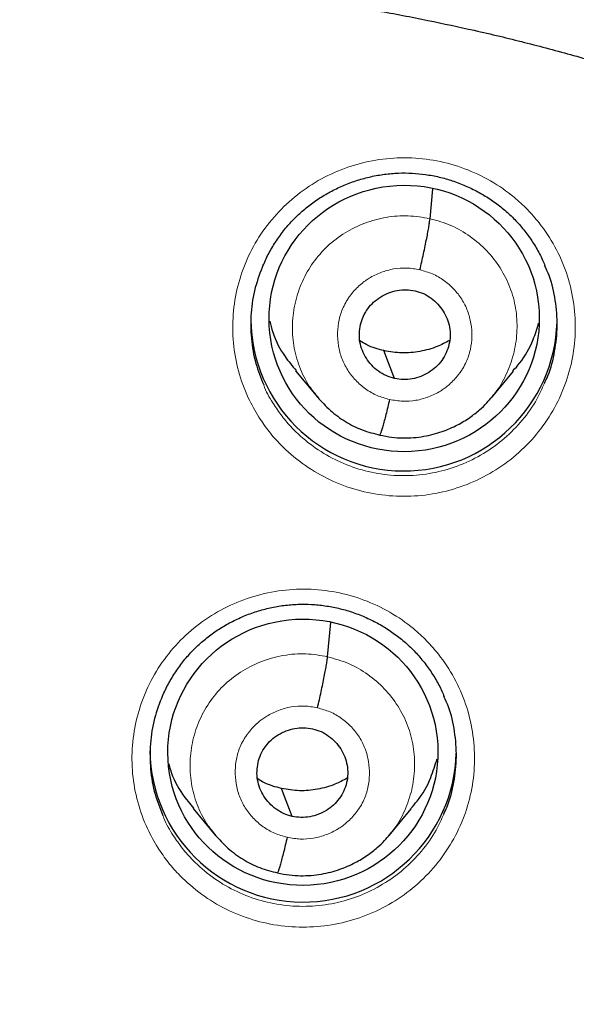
# Model space of a CAD drawing. Header units: millimetres. Extents: x 8 to 2314, y 12 to 2305.
# Tile 71 of 156: x 1086.56 to 1092.73, y 1821.38 to 1832.3. Entities that reach past the tile are written whole.
import ezdxf

# ---------------------------------------------------------------- set-up
doc = ezdxf.new("R2010")
doc.units = ezdxf.units.MM

msp = doc.modelspace()

# ---------------------------------------------------------------- linework, layer by layer
at = {"color": 7, "linetype": 'Continuous', "lineweight": 30}
for p, q in [((1091.112, 1830.092), (1091.141, 1830.422)), ((1089.62, 1828.404), (1089.866, 1828.109)), ((1091.793, 1828.107), (1092.037, 1828.402)), ((1089.976, 1825.236), (1090.01, 1825.614)), ((1088.483, 1823.552), (1088.729, 1823.256)), ((1090.657, 1823.254), (1090.902, 1823.549))]:
    msp.add_line(p, q, dxfattribs=at)
at = {"color": 7, "linetype": 'Continuous', "lineweight": 30, "flags": 128}
for points in [[(1090.717, 1828.321), (1090.652, 1828.493), (1090.6, 1828.629)], [(1089.581, 1823.466), (1089.516, 1823.64), (1089.464, 1823.776)]]:
    msp.add_lwpolyline(points, dxfattribs=at)
at = {"color": 252, "linetype": 'Continuous', "lineweight": 0}
msp.add_arc((1086.401, 1809.742), 25.454, 359.5039, 180.4634, dxfattribs=at)
at = {"color": 7, "linetype": 'Continuous', "lineweight": 30}
for centre, end in [((1090.822, 1828.995), 358.3704), ((1089.704, 1824.216), 358.3719)]:
    msp.add_arc(centre, 1.7, 180.8247, end, dxfattribs=at)
for centre, major_axis in [((1090.825, 1828.986), (1.497, 0.084)), ((1089.701, 1824.177), (1.496, 0.084))]:
    msp.add_ellipse(centre, major_axis=major_axis, ratio=0.984969, dxfattribs=at)
for points, knots in [([(1133.526, 1808.406), (1133.539, 1808.549), (1133.565, 1808.848), (1133.601, 1809.319), (1133.634, 1809.836), (1133.663, 1810.397), (1133.687, 1811.002), (1133.704, 1811.652), (1133.713, 1812.373), (1133.709, 1813.167), (1133.69, 1814.036), (1133.653, 1814.955), (1133.594, 1815.903), (1133.501, 1817.018), (1133.362, 1818.284), (1133.159, 1819.695), (1132.911, 1821.095), (1132.62, 1822.481), (1132.286, 1823.853), (1131.902, 1825.24), (1131.466, 1826.64), (1130.977, 1828.05), (1130.445, 1829.438), (1129.913, 1830.706), (1129.393, 1831.855), (1128.898, 1832.88), (1128.39, 1833.871), (1127.843, 1834.881), (1127.255, 1835.903), (1126.628, 1836.932), (1125.999, 1837.907), (1125.371, 1838.831), (1124.746, 1839.705), (1124.156, 1840.492), (1123.603, 1841.2), (1123.089, 1841.833), (1122.584, 1842.433), (1122.084, 1843.007), (1121.521, 1843.632), (1120.875, 1844.324), (1120.124, 1845.091), (1119.35, 1845.846), (1118.555, 1846.587), (1117.741, 1847.31), (1116.879, 1848.04), (1115.966, 1848.775), (1115.001, 1849.511), (1114.139, 1850.133), (1113.391, 1850.649), (1112.762, 1851.067), (1112.093, 1851.495), (1111.384, 1851.933), (1110.632, 1852.377), (1109.838, 1852.826), (1109.023, 1853.266), (1108.192, 1853.693), (1107.344, 1854.108), (1106.458, 1854.521), (1105.531, 1854.928), (1104.564, 1855.33), (1103.572, 1855.716), (1102.556, 1856.087), (1101.518, 1856.439), (1100.441, 1856.778), (1099.326, 1857.101), (1098.173, 1857.405), (1096.982, 1857.687), (1095.754, 1857.946), (1094.533, 1858.171), (1093.323, 1858.362), (1092.127, 1858.521), (1090.902, 1858.651), (1089.65, 1858.753), (1088.371, 1858.819), (1087.337, 1858.851), (1086.731, 1858.847), (1086.559, 1858.846)], [0, 0, 0, 0, 0.005494, 0.011571, 0.018232, 0.025477, 0.033308, 0.041725, 0.050729, 0.061313, 0.07261, 0.084622, 0.097157, 0.109693, 0.128298, 0.146842, 0.165323, 0.183741, 0.202094, 0.22038, 0.239851, 0.259237, 0.278535, 0.29774, 0.31276, 0.3276, 0.342038, 0.35607, 0.372243, 0.387841, 0.402865, 0.417317, 0.431201, 0.444517, 0.455459, 0.465991, 0.476113, 0.485829, 0.495457, 0.508639, 0.522479, 0.536978, 0.550482, 0.564515, 0.579078, 0.594176, 0.609813, 0.625995, 0.635215, 0.64493, 0.655143, 0.665856, 0.677074, 0.688801, 0.70104, 0.712711, 0.724817, 0.737358, 0.750338, 0.763757, 0.777617, 0.791261, 0.805309, 0.819761, 0.834616, 0.849872, 0.865529, 0.881585, 0.898037, 0.913147, 0.928574, 0.944316, 0.960371, 0.976739, 0.993419, 1, 1, 1, 1]), ([(1086.559, 1854.94), (1086.697, 1854.939), (1087.1, 1854.938), (1087.766, 1854.926), (1088.558, 1854.898), (1089.349, 1854.857), (1090.139, 1854.803), (1090.928, 1854.734), (1091.716, 1854.652), (1092.503, 1854.557), (1093.287, 1854.448), (1094.069, 1854.326), (1094.85, 1854.19), (1095.627, 1854.041), (1096.402, 1853.878), (1097.174, 1853.703), (1097.942, 1853.514), (1098.707, 1853.311), (1099.469, 1853.096), (1100.226, 1852.868), (1100.979, 1852.627), (1101.728, 1852.372), (1102.472, 1852.105), (1103.211, 1851.825), (1103.945, 1851.533), (1104.674, 1851.228), (1105.397, 1850.91), (1106.115, 1850.581), (1106.826, 1850.238), (1107.531, 1849.884), (1108.23, 1849.518), (1108.922, 1849.139), (1109.608, 1848.749), (1110.286, 1848.347), (1110.957, 1847.934), (1111.621, 1847.509), (1112.276, 1847.073), (1112.924, 1846.625), (1113.564, 1846.166), (1114.196, 1845.697), (1114.819, 1845.217), (1115.433, 1844.726), (1116.039, 1844.224), (1116.636, 1843.713), (1117.223, 1843.191), (1117.801, 1842.659), (1118.369, 1842.117), (1118.928, 1841.566), (1119.477, 1841.005), (1120.015, 1840.435), (1120.543, 1839.855), (1121.061, 1839.267), (1121.569, 1838.669), (1122.065, 1838.063), (1122.551, 1837.449), (1123.026, 1836.827), (1123.489, 1836.196), (1123.942, 1835.557), (1124.382, 1834.911), (1124.812, 1834.258), (1125.229, 1833.597), (1125.635, 1832.929), (1126.028, 1832.254), (1126.41, 1831.572), (1126.779, 1830.884), (1127.136, 1830.19), (1127.48, 1829.49), (1127.812, 1828.784), (1128.132, 1828.072), (1128.438, 1827.355), (1128.732, 1826.633), (1129.013, 1825.906), (1129.281, 1825.174), (1129.535, 1824.437), (1129.777, 1823.697), (1130.005, 1822.952), (1130.22, 1822.204), (1130.422, 1821.451), (1130.61, 1820.696), (1130.784, 1819.938), (1130.945, 1819.176), (1131.093, 1818.412), (1131.226, 1817.646), (1131.318, 1817.074), (1131.361, 1816.758), (1131.369, 1816.699)], [0, 0, 0, 0, 0.006403, 0.018634, 0.030864, 0.043094, 0.055324, 0.067555, 0.079785, 0.092015, 0.104246, 0.116476, 0.128707, 0.140937, 0.153167, 0.165398, 0.177628, 0.189859, 0.202089, 0.21432, 0.22655, 0.238781, 0.251011, 0.263242, 0.275473, 0.287704, 0.299934, 0.312165, 0.324396, 0.336627, 0.348858, 0.361089, 0.37332, 0.385551, 0.397782, 0.410014, 0.422245, 0.434476, 0.446708, 0.458939, 0.47117, 0.483402, 0.495634, 0.507865, 0.520097, 0.532329, 0.544561, 0.556793, 0.569025, 0.581257, 0.593489, 0.605721, 0.617954, 0.630186, 0.642418, 0.654651, 0.666883, 0.679116, 0.691349, 0.703581, 0.715814, 0.728047, 0.74028, 0.752513, 0.764746, 0.776979, 0.789212, 0.801446, 0.813679, 0.825912, 0.838146, 0.850379, 0.862613, 0.874846, 0.88708, 0.899313, 0.911547, 0.923781, 0.936015, 0.948248, 0.960482, 0.972716, 0.98495, 0.997184, 1, 1, 1, 1]), ([(1063.351, 1811.578), (1063.361, 1811.726), (1063.384, 1812.058), (1063.436, 1812.574), (1063.504, 1813.125), (1063.587, 1813.675), (1063.683, 1814.222), (1063.792, 1814.766), (1063.915, 1815.308), (1064.052, 1815.847), (1064.202, 1816.383), (1064.366, 1816.914), (1064.542, 1817.442), (1064.732, 1817.965), (1064.935, 1818.483), (1065.151, 1818.996), (1065.379, 1819.504), (1065.62, 1820.007), (1065.874, 1820.503), (1066.14, 1820.993), (1066.418, 1821.477), (1066.708, 1821.954), (1067.01, 1822.423), (1067.323, 1822.885), (1067.648, 1823.34), (1067.984, 1823.787), (1068.331, 1824.225), (1068.69, 1824.655), (1069.058, 1825.076), (1069.437, 1825.488), (1069.827, 1825.891), (1070.226, 1826.285), (1070.635, 1826.669), (1071.053, 1827.042), (1071.481, 1827.406), (1071.918, 1827.759), (1072.363, 1828.102), (1072.817, 1828.434), (1073.279, 1828.755), (1073.748, 1829.064), (1074.226, 1829.363), (1074.71, 1829.649), (1075.202, 1829.924), (1075.7, 1830.188), (1076.205, 1830.439), (1076.716, 1830.677), (1077.233, 1830.904), (1077.755, 1831.118), (1078.282, 1831.319), (1078.814, 1831.508), (1079.351, 1831.684), (1079.892, 1831.847), (1080.437, 1831.997), (1080.986, 1832.133), (1081.537, 1832.257), (1082.092, 1832.367), (1082.649, 1832.464), (1083.209, 1832.547), (1083.77, 1832.617), (1084.333, 1832.674), (1084.897, 1832.717), (1085.462, 1832.746), (1086.028, 1832.762), (1086.594, 1832.764), (1087.16, 1832.752), (1087.725, 1832.727), (1088.29, 1832.689), (1088.853, 1832.637), (1089.415, 1832.571), (1089.975, 1832.492), (1090.533, 1832.399), (1091.076, 1832.296), (1091.431, 1832.218), (1091.602, 1832.181)], [0, 0, 0, 0, 0.011326, 0.025476, 0.039627, 0.053777, 0.067926, 0.082076, 0.096226, 0.110375, 0.124524, 0.138673, 0.152821, 0.16697, 0.181117, 0.195265, 0.209412, 0.223559, 0.237705, 0.251851, 0.265996, 0.280141, 0.294285, 0.308429, 0.322573, 0.336716, 0.350858, 0.365, 0.379142, 0.393283, 0.407423, 0.421563, 0.435702, 0.449841, 0.463979, 0.478117, 0.492255, 0.506392, 0.520528, 0.534664, 0.548799, 0.562935, 0.577069, 0.591203, 0.605337, 0.619471, 0.633604, 0.647736, 0.661868, 0.676, 0.690132, 0.704264, 0.718395, 0.732526, 0.746656, 0.760787, 0.774917, 0.789047, 0.803177, 0.817306, 0.831436, 0.845566, 0.859695, 0.873825, 0.887954, 0.902084, 0.916213, 0.930342, 0.944472, 0.958601, 0.972731, 0.986861, 1, 1, 1, 1]), ([(1091.602, 1832.181), (1091.696, 1832.159), (1091.974, 1832.095), (1092.433, 1831.978), (1092.978, 1831.827), (1093.518, 1831.663), (1094.055, 1831.485), (1094.586, 1831.295), (1095.113, 1831.092), (1095.634, 1830.876), (1096.15, 1830.648), (1096.66, 1830.408), (1097.164, 1830.155), (1097.662, 1829.891), (1098.153, 1829.614), (1098.636, 1829.326), (1099.113, 1829.027), (1099.581, 1828.715), (1100.042, 1828.393), (1100.495, 1828.06), (1100.939, 1827.716), (1101.374, 1827.362), (1101.801, 1826.997), (1102.218, 1826.622), (1102.626, 1826.237), (1103.024, 1825.842), (1103.412, 1825.438), (1103.79, 1825.025), (1104.157, 1824.603), (1104.514, 1824.172), (1104.86, 1823.732), (1105.194, 1823.285), (1105.518, 1822.829), (1105.83, 1822.366), (1106.13, 1821.896), (1106.419, 1821.418), (1106.695, 1820.934), (1106.96, 1820.443), (1107.212, 1819.946), (1107.451, 1819.443), (1107.678, 1818.934), (1107.892, 1818.42), (1108.094, 1817.901), (1108.282, 1817.378), (1108.457, 1816.85), (1108.619, 1816.318), (1108.767, 1815.782), (1108.902, 1815.243), (1109.024, 1814.7), (1109.132, 1814.155), (1109.226, 1813.608), (1109.307, 1813.058), (1109.373, 1812.507), (1109.422, 1812.014), (1109.442, 1811.705), (1109.451, 1811.58)], [0, 0, 0, 0, 0.009842, 0.02899, 0.048138, 0.067286, 0.086435, 0.105584, 0.124733, 0.143883, 0.163033, 0.182184, 0.201335, 0.220487, 0.239639, 0.258792, 0.277945, 0.297099, 0.316253, 0.335408, 0.354564, 0.37372, 0.392877, 0.412035, 0.431193, 0.450352, 0.469511, 0.488672, 0.507833, 0.526994, 0.546157, 0.56532, 0.584484, 0.603648, 0.622814, 0.641979, 0.661146, 0.680313, 0.699481, 0.71865, 0.737819, 0.756988, 0.776159, 0.795329, 0.814501, 0.833672, 0.852845, 0.872017, 0.891191, 0.910364, 0.929538, 0.948712, 0.967886, 0.987061, 1, 1, 1, 1]), ([(1089.263, 1829.58), (1089.273, 1829.603), (1089.302, 1829.673), (1089.365, 1829.784), (1089.449, 1829.912), (1089.545, 1830.031), (1089.651, 1830.139), (1089.765, 1830.236), (1089.888, 1830.324), (1090.02, 1830.401), (1090.16, 1830.466), (1090.305, 1830.52), (1090.455, 1830.56), (1090.607, 1830.587), (1090.76, 1830.6), (1090.913, 1830.599), (1091.063, 1830.584), (1091.213, 1830.556), (1091.36, 1830.515), (1091.504, 1830.46), (1091.642, 1830.393), (1091.775, 1830.314), (1091.898, 1830.224), (1092.013, 1830.124), (1092.117, 1830.014), (1092.21, 1829.896), (1092.292, 1829.769), (1092.351, 1829.661), (1092.378, 1829.594), (1092.386, 1829.574)], [0, 0, 0, 0, 0.018855, 0.058178, 0.097291, 0.135985, 0.174118, 0.211866, 0.249977, 0.288533, 0.327417, 0.366483, 0.405555, 0.444452, 0.48306, 0.521315, 0.559247, 0.597439, 0.635945, 0.674693, 0.713582, 0.752483, 0.791266, 0.829845, 0.868137, 0.906229, 0.944632, 0.983343, 1, 1, 1, 1]), ([(1090.999, 1829.525), (1091.006, 1829.555), (1091.02, 1829.614), (1091.04, 1829.704), (1091.058, 1829.791), (1091.075, 1829.873), (1091.089, 1829.946), (1091.1, 1830.008), (1091.108, 1830.06), (1091.111, 1830.081), (1091.112, 1830.092)], [0, 0, 0, 0, 0.124101, 0.248827, 0.374104, 0.499574, 0.624988, 0.750342, 0.875421, 1, 1, 1, 1]), ([(1089.261, 1829.583), (1089.229, 1829.499), (1089.162, 1829.326), (1089.12, 1829.048), (1089.122, 1828.765), (1089.168, 1828.494), (1089.234, 1828.329), (1089.266, 1828.251)], [0, 0, 0, 0, 0.197099, 0.403777, 0.610456, 0.817039, 1, 1, 1, 1]), ([(1092.381, 1828.269), (1092.394, 1828.295), (1092.449, 1828.407), (1092.5, 1828.622), (1092.531, 1828.904), (1092.507, 1829.187), (1092.458, 1829.414), (1092.401, 1829.537), (1092.383, 1829.575)], [0, 0, 0, 0, 0.06597, 0.276408, 0.486845, 0.697218, 0.907591, 1, 1, 1, 1]), ([(1090.717, 1828.321), (1090.686, 1828.33), (1090.622, 1828.348), (1090.537, 1828.399), (1090.463, 1828.465), (1090.403, 1828.543), (1090.358, 1828.63), (1090.331, 1828.724), (1090.325, 1828.822), (1090.337, 1828.918), (1090.369, 1829.011), (1090.418, 1829.096), (1090.484, 1829.169), (1090.563, 1829.228), (1090.652, 1829.272), (1090.748, 1829.299), (1090.847, 1829.309), (1090.912, 1829.298), (1090.945, 1829.292)], [0, 0, 0, 0, 0.0626163, 0.1250941, 0.1877512, 0.2504852, 0.3130524, 0.3753451, 0.4376055, 0.5000002, 0.5623947, 0.6246549, 0.6869474, 0.7495146, 0.8122486, 0.8749059, 0.9373837, 1, 1, 1, 1]), ([(1090.945, 1829.292), (1090.976, 1829.283), (1091.04, 1829.265), (1091.125, 1829.214), (1091.199, 1829.148), (1091.259, 1829.07), (1091.304, 1828.983), (1091.331, 1828.889), (1091.338, 1828.792), (1091.325, 1828.695), (1091.293, 1828.602), (1091.244, 1828.517), (1091.178, 1828.444), (1091.099, 1828.385), (1091.01, 1828.341), (1090.915, 1828.314), (1090.815, 1828.304), (1090.75, 1828.315), (1090.717, 1828.321)], [0, 0, 0, 0, 0.062616, 0.125094, 0.187751, 0.250485, 0.313053, 0.375345, 0.437606, 0.5, 0.562395, 0.624655, 0.686948, 0.749515, 0.812249, 0.874906, 0.937384, 1, 1, 1, 1]), ([(1089.334, 1828.955), (1089.344, 1828.915), (1089.378, 1828.777), (1089.476, 1828.588), (1089.583, 1828.459), (1089.626, 1828.408)], [0, 0, 0, 0, 0.197933, 0.682584, 1, 1, 1, 1]), ([(1092.032, 1828.406), (1092.057, 1828.433), (1092.151, 1828.535), (1092.25, 1828.716), (1092.298, 1828.873), (1092.317, 1828.934)], [0, 0, 0, 0, 0.182147, 0.683275, 1, 1, 1, 1]), ([(1091.328, 1828.743), (1091.283, 1828.719), (1091.18, 1828.663), (1091, 1828.616), (1090.799, 1828.595), (1090.667, 1828.618), (1090.6, 1828.629)], [0, 0, 0, 0, 0.201074, 0.467695, 0.733553, 1, 1, 1, 1]), ([(1090.6, 1828.629), (1090.535, 1828.646), (1090.44, 1828.67), (1090.359, 1828.722), (1090.334, 1828.738)], [0, 0, 0, 0, 0.692409, 1, 1, 1, 1]), ([(1089.862, 1828.116), (1089.908, 1828.064), (1090.001, 1827.961), (1090.171, 1827.839), (1090.355, 1827.744), (1090.489, 1827.71), (1090.556, 1827.694)], [0, 0, 0, 0, 0.251391, 0.50189, 0.751237, 1, 1, 1, 1]), ([(1090.556, 1827.694), (1090.599, 1827.685), (1090.683, 1827.667), (1090.847, 1827.657), (1091.037, 1827.672), (1091.241, 1827.726), (1091.411, 1827.799), (1091.549, 1827.883), (1091.657, 1827.967), (1091.739, 1828.045), (1091.782, 1828.095), (1091.801, 1828.118)], [0, 0, 0, 0, 0.095741, 0.186713, 0.355064, 0.506025, 0.639563, 0.755634, 0.854313, 0.935705, 1, 1, 1, 1]), ([(1090.663, 1828.088), (1090.656, 1828.059), (1090.643, 1828.001), (1090.623, 1827.921), (1090.604, 1827.85), (1090.587, 1827.788), (1090.573, 1827.741), (1090.562, 1827.708), (1090.558, 1827.699), (1090.556, 1827.695)], [0, 0, 0, 0, 0.147089, 0.293486, 0.439434, 0.584923, 0.730156, 0.875677, 1, 1, 1, 1]), ([(1088.145, 1824.801), (1088.155, 1824.825), (1088.185, 1824.895), (1088.248, 1825.006), (1088.332, 1825.134), (1088.428, 1825.252), (1088.533, 1825.36), (1088.648, 1825.457), (1088.771, 1825.545), (1088.903, 1825.621), (1089.043, 1825.687), (1089.188, 1825.74), (1089.338, 1825.78), (1089.49, 1825.807), (1089.644, 1825.819), (1089.796, 1825.818), (1089.947, 1825.803), (1090.096, 1825.775), (1090.243, 1825.734), (1090.387, 1825.679), (1090.526, 1825.612), (1090.658, 1825.533), (1090.781, 1825.443), (1090.896, 1825.343), (1091, 1825.233), (1091.093, 1825.115), (1091.175, 1824.988), (1091.234, 1824.881), (1091.261, 1824.814), (1091.269, 1824.793)], [0, 0, 0, 0, 0.01918, 0.058484, 0.097578, 0.136255, 0.17437, 0.2121, 0.250194, 0.288732, 0.327598, 0.366646, 0.405701, 0.444582, 0.483175, 0.521417, 0.559334, 0.597513, 0.636005, 0.674737, 0.71361, 0.752495, 0.791261, 0.829826, 0.868104, 0.906182, 0.94457, 0.983265, 1, 1, 1, 1]), ([(1089.863, 1824.669), (1089.87, 1824.699), (1089.884, 1824.758), (1089.904, 1824.848), (1089.922, 1824.935), (1089.939, 1825.016), (1089.953, 1825.09), (1089.964, 1825.152), (1089.972, 1825.203), (1089.975, 1825.225), (1089.976, 1825.236)], [0, 0, 0, 0, 0.124294, 0.249076, 0.374309, 0.499674, 0.624968, 0.750236, 0.875309, 1, 1, 1, 1]), ([(1088.143, 1824.805), (1088.111, 1824.721), (1088.044, 1824.549), (1088.002, 1824.272), (1088.004, 1823.989), (1088.05, 1823.719), (1088.116, 1823.553), (1088.148, 1823.475)], [0, 0, 0, 0, 0.19634, 0.403098, 0.609856, 0.816561, 1, 1, 1, 1]), ([(1091.264, 1823.492), (1091.276, 1823.518), (1091.331, 1823.629), (1091.382, 1823.843), (1091.413, 1824.125), (1091.39, 1824.407), (1091.341, 1824.634), (1091.283, 1824.757), (1091.266, 1824.794)], [0, 0, 0, 0, 0.064695, 0.27545, 0.486204, 0.696923, 0.907642, 1, 1, 1, 1]), ([(1089.581, 1823.466), (1089.55, 1823.475), (1089.486, 1823.494), (1089.401, 1823.545), (1089.327, 1823.61), (1089.267, 1823.688), (1089.222, 1823.775), (1089.195, 1823.869), (1089.189, 1823.967), (1089.201, 1824.063), (1089.233, 1824.156), (1089.282, 1824.241), (1089.348, 1824.314), (1089.427, 1824.373), (1089.516, 1824.417), (1089.612, 1824.444), (1089.711, 1824.453), (1089.776, 1824.442), (1089.809, 1824.437)], [0, 0, 0, 0, 0.062617, 0.125096, 0.187754, 0.250489, 0.313055, 0.375346, 0.437606, 0.5, 0.562394, 0.624654, 0.686945, 0.749511, 0.812246, 0.874904, 0.937384, 1, 1, 1, 1]), ([(1089.809, 1824.437), (1089.84, 1824.428), (1089.904, 1824.41), (1089.989, 1824.358), (1090.063, 1824.293), (1090.123, 1824.215), (1090.168, 1824.128), (1090.195, 1824.034), (1090.202, 1823.936), (1090.189, 1823.84), (1090.157, 1823.747), (1090.108, 1823.662), (1090.042, 1823.589), (1089.963, 1823.53), (1089.874, 1823.486), (1089.779, 1823.46), (1089.679, 1823.45), (1089.614, 1823.461), (1089.581, 1823.466)], [0, 0, 0, 0, 0.0626165, 0.1250958, 0.1877543, 0.2504887, 0.3130551, 0.3753464, 0.4376059, 0.5000002, 0.5623944, 0.6246538, 0.686945, 0.7495114, 0.8122457, 0.8749042, 0.9373835, 1, 1, 1, 1]), ([(1088.213, 1824.049), (1088.218, 1824.027), (1088.249, 1823.906), (1088.34, 1823.735), (1088.447, 1823.606), (1088.489, 1823.556)], [0, 0, 0, 0, 0.122666, 0.654696, 1, 1, 1, 1]), ([(1090.897, 1823.553), (1090.922, 1823.58), (1091.015, 1823.682), (1091.118, 1823.869), (1091.168, 1824.035), (1091.19, 1824.105)], [0, 0, 0, 0, 0.172213, 0.653096, 1, 1, 1, 1]), ([(1089.464, 1823.776), (1089.399, 1823.792), (1089.304, 1823.817), (1089.223, 1823.868), (1089.197, 1823.884)], [0, 0, 0, 0, 0.69215, 1, 1, 1, 1]), ([(1090.192, 1823.889), (1090.147, 1823.865), (1090.044, 1823.809), (1089.864, 1823.762), (1089.663, 1823.742), (1089.531, 1823.764), (1089.464, 1823.776)], [0, 0, 0, 0, 0.201275, 0.46783, 0.733623, 1, 1, 1, 1]), ([(1088.725, 1823.263), (1088.772, 1823.211), (1088.865, 1823.108), (1089.034, 1822.986), (1089.219, 1822.89), (1089.353, 1822.857), (1089.42, 1822.84)], [0, 0, 0, 0, 0.251342, 0.501825, 0.751189, 1, 1, 1, 1]), ([(1089.42, 1822.84), (1089.463, 1822.831), (1089.547, 1822.814), (1089.711, 1822.804), (1089.901, 1822.819), (1090.105, 1822.872), (1090.275, 1822.946), (1090.413, 1823.029), (1090.521, 1823.113), (1090.604, 1823.191), (1090.647, 1823.242), (1090.666, 1823.264)], [0, 0, 0, 0, 0.09569, 0.18662, 0.354911, 0.50584, 0.639371, 0.755457, 0.854174, 0.935625, 1, 1, 1, 1]), ([(1089.527, 1823.234), (1089.52, 1823.205), (1089.506, 1823.147), (1089.487, 1823.067), (1089.468, 1822.996), (1089.451, 1822.935), (1089.437, 1822.887), (1089.426, 1822.854), (1089.422, 1822.845), (1089.42, 1822.841)], [0, 0, 0, 0, 0.146834, 0.293141, 0.43913, 0.584747, 0.730133, 0.875766, 1, 1, 1, 1])]:
    msp.add_open_spline(points, degree=3, knots=knots, dxfattribs=at)
at = {"color": 252, "linetype": 'Continuous', "lineweight": 0}
for points, knots in [([(1086.559, 1858.832), (1087.951, 1858.797), (1090.734, 1858.727), (1094.877, 1858.163), (1098.955, 1857.268), (1102.935, 1856.016), (1106.788, 1854.425), (1110.482, 1852.506), (1113.988, 1850.273), (1117.28, 1847.745), (1120.331, 1844.942), (1123.118, 1841.884), (1125.619, 1838.597), (1127.814, 1835.105), (1129.686, 1831.437), (1131.22, 1827.62), (1132.404, 1823.686), (1133.232, 1819.664), (1133.682, 1815.587), (1133.799, 1811.876), (1133.603, 1809.545), (1133.521, 1808.576)], [0, 0, 0, 0, 0.053442, 0.106885, 0.160327, 0.21377, 0.267212, 0.320654, 0.374097, 0.427539, 0.480981, 0.534424, 0.587866, 0.641309, 0.694751, 0.748193, 0.801636, 0.855078, 0.908521, 0.961963, 1, 1, 1, 1]), ([(1089.214, 1827.89), (1089.173, 1827.961), (1089.078, 1828.123), (1088.979, 1828.402), (1088.922, 1828.714), (1088.92, 1829.032), (1088.97, 1829.345), (1089.075, 1829.646), (1089.228, 1829.926), (1089.428, 1830.175), (1089.666, 1830.389), (1089.938, 1830.56), (1090.234, 1830.683), (1090.548, 1830.756), (1090.869, 1830.776), (1091.189, 1830.741), (1091.498, 1830.655), (1091.788, 1830.518), (1092.018, 1830.359), (1092.194, 1830.197), (1092.351, 1830.018), (1092.505, 1829.786), (1092.633, 1829.495), (1092.709, 1829.186), (1092.733, 1828.869), (1092.701, 1828.553), (1092.617, 1828.246), (1092.481, 1827.958), (1092.299, 1827.696), (1092.074, 1827.468), (1091.814, 1827.28), (1091.526, 1827.139), (1091.218, 1827.046), (1090.899, 1827.007), (1090.577, 1827.021), (1090.263, 1827.088), (1089.964, 1827.206), (1089.691, 1827.372), (1089.48, 1827.553), (1089.324, 1827.729), (1089.251, 1827.836), (1089.214, 1827.89)], [0, 0, 0, 0, 0.020942, 0.047785, 0.074629, 0.101484, 0.128339, 0.155201, 0.182064, 0.208926, 0.235789, 0.262644, 0.289498, 0.316341, 0.343184, 0.370016, 0.396849, 0.423676, 0.450503, 0.467241, 0.483978, 0.510829, 0.53768, 0.56453, 0.59138, 0.618238, 0.645097, 0.67196, 0.698823, 0.725684, 0.752545, 0.779396, 0.806247, 0.833087, 0.859926, 0.886756, 0.913586, 0.940413, 0.96724, 0.98362, 1, 1, 1, 1]), ([(1089.876, 1828.105), (1089.84, 1828.148), (1089.751, 1828.253), (1089.657, 1828.451), (1089.592, 1828.685), (1089.578, 1828.928), (1089.61, 1829.168), (1089.688, 1829.398), (1089.809, 1829.61), (1089.97, 1829.794), (1090.165, 1829.942), (1090.386, 1830.05), (1090.623, 1830.113), (1090.87, 1830.134), (1091.031, 1830.106), (1091.112, 1830.092)], [0, 0, 0, 0, 0.054539, 0.133344, 0.212082, 0.290778, 0.369578, 0.448379, 0.527075, 0.605813, 0.684618, 0.763432, 0.842275, 0.921084, 1, 1, 1, 1]), ([(1091.112, 1830.092), (1091.191, 1830.07), (1091.348, 1830.026), (1091.561, 1829.901), (1091.746, 1829.742), (1091.897, 1829.55), (1092.006, 1829.332), (1092.07, 1829.098), (1092.084, 1828.855), (1092.052, 1828.614), (1091.972, 1828.386), (1091.885, 1828.217), (1091.813, 1828.138), (1091.796, 1828.119)], [0, 0, 0, 0, 0.0970761, 0.1940204, 0.2910064, 0.3879579, 0.484897, 0.581754, 0.67856, 0.7754938, 0.8724276, 0.9692336, 1, 1, 1, 1]), ([(1090.663, 1828.088), (1090.616, 1828.101), (1090.521, 1828.127), (1090.394, 1828.202), (1090.284, 1828.297), (1090.194, 1828.412), (1090.129, 1828.542), (1090.092, 1828.683), (1090.082, 1828.828), (1090.098, 1828.973), (1090.137, 1829.091), (1090.176, 1829.164), (1090.198, 1829.199), (1090.21, 1829.217), (1090.219, 1829.229), (1090.232, 1829.246), (1090.255, 1829.276), (1090.295, 1829.322), (1090.345, 1829.367), (1090.392, 1829.403), (1090.462, 1829.45), (1090.565, 1829.5), (1090.707, 1829.539), (1090.854, 1829.551), (1090.951, 1829.534), (1090.999, 1829.525)], [0, 0, 0, 0, 0.062597, 0.124979, 0.187338, 0.249631, 0.311864, 0.374267, 0.43688, 0.499532, 0.562172, 0.597214, 0.60639, 0.615564, 0.624733, 0.62657, 0.642338, 0.673496, 0.704764, 0.728683, 0.749878, 0.81238, 0.874897, 0.93737, 1, 1, 1, 1]), ([(1090.999, 1829.525), (1091.046, 1829.512), (1091.141, 1829.486), (1091.268, 1829.411), (1091.378, 1829.316), (1091.468, 1829.201), (1091.533, 1829.071), (1091.57, 1828.931), (1091.58, 1828.785), (1091.564, 1828.641), (1091.525, 1828.522), (1091.486, 1828.449), (1091.464, 1828.414), (1091.452, 1828.396), (1091.443, 1828.384), (1091.43, 1828.367), (1091.407, 1828.337), (1091.367, 1828.292), (1091.317, 1828.246), (1091.27, 1828.21), (1091.201, 1828.163), (1091.097, 1828.113), (1090.955, 1828.074), (1090.808, 1828.062), (1090.711, 1828.079), (1090.663, 1828.088)], [0, 0, 0, 0, 0.062597, 0.124979, 0.187338, 0.249631, 0.311864, 0.374266, 0.43688, 0.499532, 0.562172, 0.597214, 0.60639, 0.615564, 0.624733, 0.626569, 0.642337, 0.673496, 0.704763, 0.728682, 0.749878, 0.81238, 0.874897, 0.93737, 1, 1, 1, 1]), ([(1089.266, 1828.251), (1089.269, 1828.241), (1089.297, 1828.161), (1089.343, 1828.089), (1089.383, 1828.027)], [0, 0, 0, 0, 0.127839, 1, 1, 1, 1]), ([(1089.383, 1828.027), (1089.415, 1827.979), (1089.48, 1827.883), (1089.621, 1827.726), (1089.809, 1827.563), (1090.054, 1827.415), (1090.321, 1827.309), (1090.602, 1827.249), (1090.889, 1827.237), (1091.175, 1827.272), (1091.45, 1827.355), (1091.708, 1827.482), (1091.941, 1827.65), (1092.141, 1827.854), (1092.291, 1828.063), (1092.355, 1828.209), (1092.381, 1828.269)], [0, 0, 0, 0, 0.047275, 0.09455, 0.171975, 0.2494, 0.326833, 0.404265, 0.481724, 0.559184, 0.63668, 0.714177, 0.791703, 0.86923, 0.946766, 1, 1, 1, 1]), ([(1088.094, 1823.115), (1088.053, 1823.186), (1087.959, 1823.348), (1087.861, 1823.625), (1087.803, 1823.937), (1087.802, 1824.254), (1087.853, 1824.567), (1087.957, 1824.867), (1088.111, 1825.146), (1088.31, 1825.395), (1088.549, 1825.609), (1088.821, 1825.778), (1089.117, 1825.902), (1089.431, 1825.974), (1089.752, 1825.994), (1090.071, 1825.959), (1090.381, 1825.873), (1090.671, 1825.736), (1090.901, 1825.577), (1091.076, 1825.415), (1091.234, 1825.236), (1091.387, 1825.003), (1091.516, 1824.713), (1091.591, 1824.404), (1091.615, 1824.088), (1091.583, 1823.772), (1091.499, 1823.466), (1091.363, 1823.179), (1091.18, 1822.917), (1090.955, 1822.69), (1090.695, 1822.502), (1090.407, 1822.362), (1090.099, 1822.269), (1089.78, 1822.231), (1089.458, 1822.244), (1089.144, 1822.312), (1088.845, 1822.429), (1088.572, 1822.596), (1088.361, 1822.777), (1088.204, 1822.954), (1088.131, 1823.062), (1088.094, 1823.115)], [0, 0, 0, 0, 0.020741, 0.047586, 0.07443, 0.101281, 0.128131, 0.154986, 0.181841, 0.208696, 0.235551, 0.262402, 0.289252, 0.316096, 0.34294, 0.369778, 0.396616, 0.423451, 0.450286, 0.467037, 0.483787, 0.510635, 0.537484, 0.564332, 0.59118, 0.618032, 0.644885, 0.67174, 0.698595, 0.725449, 0.752303, 0.779152, 0.806001, 0.832842, 0.859684, 0.886521, 0.913358, 0.940193, 0.967028, 0.983514, 1, 1, 1, 1]), ([(1088.739, 1823.252), (1088.703, 1823.295), (1088.615, 1823.4), (1088.521, 1823.597), (1088.456, 1823.83), (1088.442, 1824.073), (1088.474, 1824.313), (1088.552, 1824.543), (1088.673, 1824.755), (1088.834, 1824.938), (1089.029, 1825.086), (1089.25, 1825.194), (1089.487, 1825.257), (1089.734, 1825.278), (1089.895, 1825.25), (1089.976, 1825.236)], [0, 0, 0, 0, 0.054157, 0.132993, 0.211763, 0.290491, 0.369323, 0.448156, 0.526884, 0.605653, 0.68449, 0.763337, 0.842211, 0.921052, 1, 1, 1, 1]), ([(1089.976, 1825.236), (1090.055, 1825.214), (1090.212, 1825.169), (1090.425, 1825.045), (1090.61, 1824.886), (1090.761, 1824.694), (1090.87, 1824.476), (1090.934, 1824.242), (1090.948, 1824), (1090.916, 1823.759), (1090.836, 1823.531), (1090.75, 1823.363), (1090.678, 1823.285), (1090.661, 1823.266)], [0, 0, 0, 0, 0.097124, 0.194117, 0.291152, 0.388152, 0.485139, 0.582045, 0.678899, 0.775881, 0.872864, 0.969718, 1, 1, 1, 1]), ([(1089.527, 1823.234), (1089.48, 1823.247), (1089.385, 1823.273), (1089.258, 1823.348), (1089.148, 1823.443), (1089.058, 1823.558), (1088.993, 1823.688), (1088.956, 1823.828), (1088.946, 1823.973), (1088.962, 1824.118), (1089.001, 1824.236), (1089.04, 1824.309), (1089.062, 1824.344), (1089.074, 1824.362), (1089.083, 1824.374), (1089.096, 1824.391), (1089.119, 1824.421), (1089.159, 1824.466), (1089.209, 1824.512), (1089.256, 1824.548), (1089.326, 1824.594), (1089.429, 1824.645), (1089.571, 1824.683), (1089.718, 1824.695), (1089.815, 1824.678), (1089.863, 1824.669)], [0, 0, 0, 0, 0.062597, 0.124978, 0.187337, 0.24963, 0.311863, 0.374266, 0.43688, 0.499532, 0.562171, 0.597213, 0.60639, 0.615563, 0.624733, 0.626569, 0.642337, 0.673495, 0.704766, 0.728686, 0.749878, 0.812379, 0.874897, 0.93737, 1, 1, 1, 1]), ([(1089.863, 1824.669), (1089.91, 1824.656), (1090.005, 1824.63), (1090.132, 1824.555), (1090.242, 1824.46), (1090.332, 1824.346), (1090.397, 1824.216), (1090.434, 1824.075), (1090.444, 1823.93), (1090.428, 1823.786), (1090.389, 1823.667), (1090.35, 1823.594), (1090.328, 1823.559), (1090.316, 1823.542), (1090.307, 1823.529), (1090.294, 1823.512), (1090.271, 1823.482), (1090.231, 1823.437), (1090.181, 1823.392), (1090.134, 1823.355), (1090.065, 1823.309), (1089.961, 1823.259), (1089.819, 1823.22), (1089.672, 1823.208), (1089.575, 1823.225), (1089.527, 1823.234)], [0, 0, 0, 0, 0.062597, 0.124978, 0.187337, 0.24963, 0.311863, 0.374266, 0.43688, 0.499532, 0.562171, 0.597213, 0.60639, 0.615563, 0.624733, 0.626569, 0.642337, 0.673495, 0.704766, 0.728686, 0.749878, 0.812379, 0.874897, 0.93737, 1, 1, 1, 1]), ([(1088.148, 1823.475), (1088.151, 1823.465), (1088.179, 1823.387), (1088.224, 1823.316), (1088.263, 1823.254)], [0, 0, 0, 0, 0.127156, 1, 1, 1, 1]), ([(1088.263, 1823.254), (1088.296, 1823.206), (1088.361, 1823.109), (1088.502, 1822.951), (1088.69, 1822.789), (1088.935, 1822.64), (1089.202, 1822.535), (1089.483, 1822.474), (1089.771, 1822.462), (1090.056, 1822.497), (1090.332, 1822.579), (1090.59, 1822.706), (1090.823, 1822.873), (1091.023, 1823.077), (1091.173, 1823.285), (1091.237, 1823.432), (1091.264, 1823.492)], [0, 0, 0, 0, 0.047527, 0.095055, 0.172417, 0.249779, 0.327146, 0.404512, 0.481893, 0.559274, 0.636676, 0.714078, 0.791497, 0.868916, 0.94634, 1, 1, 1, 1])]:
    msp.add_open_spline(points, degree=3, knots=knots, dxfattribs=at)

doc.saveas('drawing.dxf')
